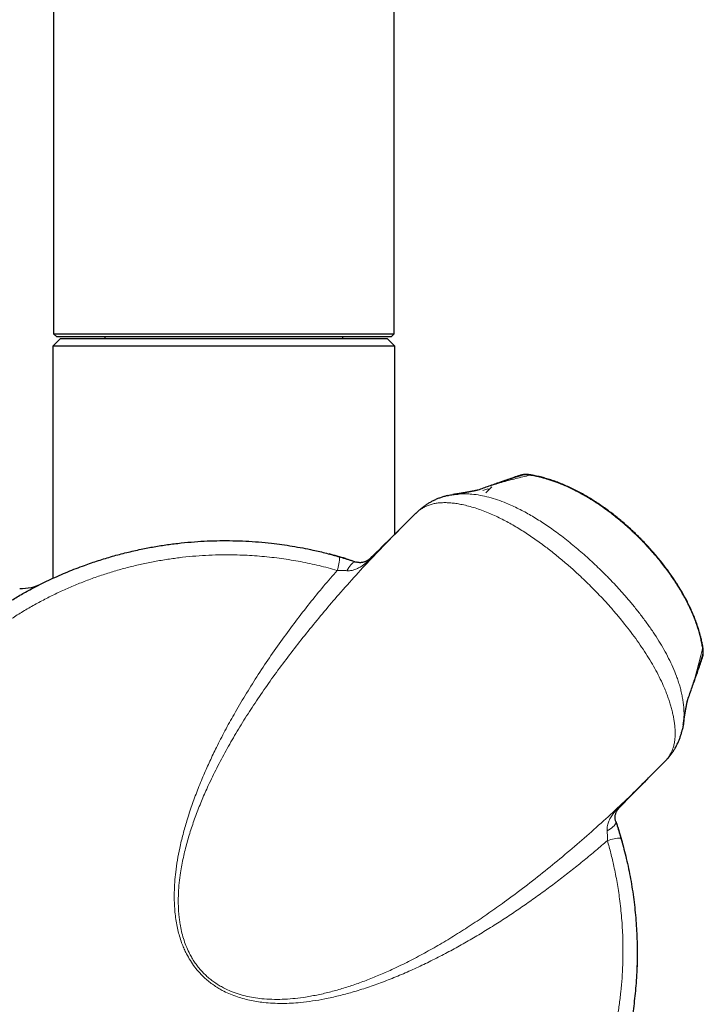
# Model space of a CAD drawing. Header units: millimetres. Extents: x 8 to 2236, y 12 to 2208.
# Tile 95 of 165: x 1584 to 1628, y 1006 to 1069. Entities that reach past the tile are written whole.
import ezdxf

# ---------------------------------------------------------------- set-up
doc = ezdxf.new("R2010")
doc.units = ezdxf.units.MM

msp = doc.modelspace()

# ---------------------------------------------------------------- linework, layer by layer
at = {"color": 7, "linetype": 'Continuous', "lineweight": 30}
for p, q in [((1607.666, 1048.664), (1607.666, 1371.85)), ((1585.766, 1357.078), (1585.766, 1048.664)), ((1586.216, 1048.364), (1585.716, 1047.864)), ((1585.766, 1048.664), (1585.966, 1048.464)), ((1585.766, 1048.664), (1607.666, 1048.664)), ((1607.466, 1048.464), (1585.966, 1048.464)), ((1586.216, 1048.364), (1607.216, 1048.364)), ((1589.066, 1048.464), (1589.066, 1048.364)), ((1604.366, 1048.364), (1604.366, 1048.464)), ((1607.716, 1047.864), (1607.216, 1048.364)), ((1607.466, 1048.464), (1607.666, 1048.664)), ((1585.716, 1047.864), (1585.716, 1032.929)), ((1607.716, 1047.864), (1585.716, 1047.864)), ((1607.716, 1035.777), (1607.716, 1047.864)), ((1613.936, 1038.815), (1613.559, 1038.438)), ((1613.732, 1038.834), (1613.571, 1038.783)), ((1609.056, 1037.111), (1607.908, 1035.963)), ((1607.938, 1035.986), (1607.911, 1035.96)), ((1626.924, 1026.219), (1626.918, 1026.204)), ((1626.512, 1025.025), (1626.544, 1025.118)), ((1623.901, 1019.97), (1625.052, 1021.121)), ((1625.052, 1021.121), (1625.053, 1021.122)), ((1623.899, 1019.973), (1623.917, 1019.991)), ((1623.294, 1008.93), (1623.294, 1008.856))]:
    msp.add_line(p, q, dxfattribs=at)
at = {"color": 252, "linetype": 'Continuous', "lineweight": 0}
for p, q in [((1616.395, 1039.564), (1616.351, 1039.577)), ((1611.016, 1038.228), (1611.126, 1038.255)), ((1613.378, 1038.587), (1613.687, 1038.695)), ((1613.687, 1038.695), (1613.751, 1038.63)), ((1627.502, 1028.456), (1627.516, 1028.413)), ((1626.191, 1023.182), (1626.106, 1022.86))]:
    msp.add_line(p, q, dxfattribs=at)
at = {"color": 7, "linetype": 'Continuous', "lineweight": 30, "flags": 128}
for points in [[(1604.545, 1034.197), (1604.983, 1034.059), (1605.227, 1033.978)], [(1621.916, 1017.289), (1621.997, 1017.045), (1622.037, 1016.921)], [(1622.039, 1016.914), (1622.203, 1016.382), (1622.318, 1015.981)], [(1623.294, 1008.856), (1623.285, 1008.162), (1623.268, 1007.683)]]:
    msp.add_lwpolyline(points, dxfattribs=at)
at = {"color": 252, "linetype": 'Continuous', "lineweight": 0, "flags": 128}
for points in [[(1605.227, 1033.978), (1605.178, 1033.986), (1605.125, 1033.979), (1605.068, 1033.956), (1605.008, 1033.918), (1604.945, 1033.866), (1604.882, 1033.8), (1604.817, 1033.721), (1604.754, 1033.63), (1604.691, 1033.529), (1604.631, 1033.419)], [(1606.172, 1034.259), (1606.176, 1034.262), (1606.181, 1034.263), (1606.188, 1034.263), (1606.196, 1034.262), (1606.205, 1034.259), (1606.216, 1034.254)], [(1627.398, 1027.624), (1627.453, 1027.728), (1627.489, 1027.817)], [(1622.198, 1018.234), (1622.2, 1018.237), (1622.201, 1018.243), (1622.201, 1018.249), (1622.2, 1018.257), (1622.197, 1018.267), (1622.193, 1018.278)], [(1621.916, 1017.289), (1621.924, 1017.24), (1621.917, 1017.187), (1621.894, 1017.129), (1621.856, 1017.069), (1621.804, 1017.007), (1621.738, 1016.943), (1621.659, 1016.879), (1621.569, 1016.816), (1621.467, 1016.753), (1621.357, 1016.693)]]:
    msp.add_lwpolyline(points, dxfattribs=at)
at = {"color": 252, "linetype": 'Continuous', "lineweight": 0}
for centre, radius, start, end in [((1616.065, 1038.639), 0.963, 108.71578, 121.70056), ((1616.149, 1038.429), 1.161, 77.80568, 108.04005), ((1616.574, 1039.412), 0.143, 79.65218, 104.00041), ((1601.514, 1034.346), 2.645, 339.94061, 359.2592), ((1627.351, 1028.635), 0.143, 345.78466, 10.14718), ((1626.368, 1028.211), 1.161, 341.93631, 12.16664), ((1622.188, 1018.245), 0.0146, 268.22138, 312.57619), ((1622.284, 1013.576), 2.645, 90.74087, 110.05944)]:
    msp.add_arc(centre, radius, start, end, dxfattribs=at)
at = {"color": 7, "linetype": 'Continuous', "lineweight": 30}
for centre, radius, start, end in [((1616.162, 1038.392), 1.2, 80.90138, 108.00346), ((1596.794, 1008.856), 26.5, 73.0153, 75.38747), ((1583.674, 1035.278), 3, 268.29286, 296.40668), ((1626.331, 1028.224), 1.2, 341.97361, 9.06892)]:
    msp.add_arc(centre, radius, start, end, dxfattribs=at)
for points, knots in [([(1615.79, 1039.532), (1615.588, 1039.467), (1615.158, 1039.327), (1614.476, 1039.099), (1613.76, 1038.854), (1613.272, 1038.683), (1613.035, 1038.599)], [0, 0, 0, 0, 0.22428, 0.4777635, 0.7466826, 1, 1, 1, 1]), ([(1615.756, 1039.55), (1615.688, 1039.527), (1615.364, 1039.418), (1614.888, 1039.255), (1614.475, 1039.11), (1614.322, 1039.057)], [0, 0, 0, 0, 0.144169, 0.683992, 1, 1, 1, 1]), ([(1616.6, 1039.553), (1616.568, 1039.559), (1616.501, 1039.571), (1616.4, 1039.586), (1616.291, 1039.599), (1616.19, 1039.607), (1616.098, 1039.608), (1616.02, 1039.604), (1615.945, 1039.597), (1615.864, 1039.582), (1615.801, 1039.566), (1615.765, 1039.553), (1615.757, 1039.55)], [0, 0, 0, 0, 0.107831, 0.229083, 0.359513, 0.510897, 0.6218, 0.70358, 0.787291, 0.876533, 0.972879, 1, 1, 1, 1]), ([(1627.514, 1028.413), (1627.509, 1028.451), (1627.487, 1028.594), (1627.437, 1028.844), (1627.364, 1029.163), (1627.277, 1029.485), (1627.178, 1029.808), (1627.066, 1030.132), (1626.941, 1030.458), (1626.803, 1030.785), (1626.652, 1031.113), (1626.488, 1031.442), (1626.311, 1031.773), (1626.122, 1032.105), (1625.921, 1032.436), (1625.709, 1032.766), (1625.487, 1033.093), (1625.256, 1033.417), (1625.014, 1033.738), (1624.764, 1034.056), (1624.504, 1034.369), (1624.237, 1034.678), (1623.961, 1034.981), (1623.679, 1035.28), (1623.39, 1035.572), (1623.095, 1035.859), (1622.793, 1036.139), (1622.485, 1036.413), (1622.172, 1036.679), (1621.854, 1036.937), (1621.531, 1037.187), (1621.204, 1037.427), (1620.874, 1037.657), (1620.541, 1037.877), (1620.205, 1038.087), (1619.867, 1038.286), (1619.526, 1038.474), (1619.184, 1038.649), (1618.842, 1038.811), (1618.501, 1038.959), (1618.162, 1039.094), (1617.824, 1039.214), (1617.487, 1039.32), (1617.152, 1039.413), (1616.819, 1039.491), (1616.553, 1039.545), (1616.396, 1039.569), (1616.351, 1039.576)], [0, 0, 0, 0, 0.007133, 0.026973, 0.047335, 0.0679, 0.088701, 0.109765, 0.131117, 0.15278, 0.174771, 0.197099, 0.219771, 0.24278, 0.266138, 0.28959, 0.313138, 0.33682, 0.360623, 0.384531, 0.408529, 0.432596, 0.456711, 0.480855, 0.505008, 0.529194, 0.553391, 0.577626, 0.601869, 0.626083, 0.65024, 0.674315, 0.698283, 0.722121, 0.745802, 0.769339, 0.792954, 0.81628, 0.839288, 0.861966, 0.884313, 0.906334, 0.928044, 0.949463, 0.970615, 0.991528, 1, 1, 1, 1]), ([(1627.491, 1028.66), (1627.488, 1028.674), (1627.469, 1028.786), (1627.422, 1028.997), (1627.347, 1029.302), (1627.257, 1029.617), (1627.152, 1029.942), (1627.034, 1030.267), (1626.903, 1030.594), (1626.76, 1030.923), (1626.603, 1031.254), (1626.435, 1031.584), (1626.255, 1031.913), (1626.063, 1032.241), (1625.859, 1032.569), (1625.644, 1032.897), (1625.418, 1033.224), (1625.182, 1033.547), (1624.938, 1033.867), (1624.685, 1034.181), (1624.424, 1034.492), (1624.155, 1034.798), (1623.878, 1035.099), (1623.594, 1035.394), (1623.304, 1035.684), (1623.007, 1035.968), (1622.704, 1036.245), (1622.396, 1036.515), (1622.082, 1036.777), (1621.763, 1037.032), (1621.44, 1037.278), (1621.114, 1037.513), (1620.785, 1037.739), (1620.453, 1037.955), (1620.117, 1038.161), (1619.778, 1038.356), (1619.437, 1038.54), (1619.096, 1038.711), (1618.755, 1038.869), (1618.415, 1039.013), (1618.077, 1039.143), (1617.741, 1039.26), (1617.407, 1039.362), (1617.074, 1039.451), (1616.805, 1039.514), (1616.647, 1039.543), (1616.599, 1039.552)], [0, 0, 0, 0, 0.002661, 0.021741, 0.041362, 0.062797, 0.084433, 0.106323, 0.128386, 0.151198, 0.174126, 0.197231, 0.220546, 0.244098, 0.267916, 0.292023, 0.316455, 0.34098, 0.365441, 0.38998, 0.414593, 0.439273, 0.464012, 0.488805, 0.513651, 0.538526, 0.563298, 0.588144, 0.613015, 0.637849, 0.662596, 0.687211, 0.711656, 0.736006, 0.760384, 0.784667, 0.808781, 0.832662, 0.856257, 0.879523, 0.902426, 0.924921, 0.947138, 0.969077, 0.99077, 1, 1, 1, 1]), ([(1614.323, 1039.054), (1614.29, 1039.044), (1614.247, 1039.031), (1614.208, 1039.008), (1614.199, 1039.003)], [0, 0, 0, 0, 0.756893, 1, 1, 1, 1]), ([(1614.326, 1039.058), (1614.303, 1039.05), (1614.273, 1039.041), (1614.245, 1039.027), (1614.239, 1039.023)], [0, 0, 0, 0, 0.763481, 1, 1, 1, 1]), ([(1611.119, 1038.254), (1611.051, 1038.238), (1610.906, 1038.203), (1610.692, 1038.137), (1610.477, 1038.057), (1610.268, 1037.966), (1610.067, 1037.866), (1609.878, 1037.756), (1609.699, 1037.64), (1609.524, 1037.513), (1609.354, 1037.376), (1609.228, 1037.267), (1609.162, 1037.203), (1609.148, 1037.189)], [0, 0, 0, 0, 0.090448, 0.190389, 0.289858, 0.38885, 0.487811, 0.581397, 0.675863, 0.772197, 0.870899, 0.97251, 1, 1, 1, 1]), ([(1611.126, 1038.255), (1611.155, 1038.263), (1611.287, 1038.296), (1611.527, 1038.333), (1611.741, 1038.351), (1611.846, 1038.359)], [0, 0, 0, 0, 0.122875, 0.570809, 1, 1, 1, 1]), ([(1613.061, 1038.607), (1613.062, 1038.607), (1613.062, 1038.607), (1613.059, 1038.606), (1613.052, 1038.604), (1613.041, 1038.602), (1613.032, 1038.599), (1613.024, 1038.597), (1613.014, 1038.595), (1613.003, 1038.592), (1612.988, 1038.589), (1612.973, 1038.585), (1612.957, 1038.581), (1612.944, 1038.578), (1612.932, 1038.576), (1612.921, 1038.573), (1612.913, 1038.571), (1612.904, 1038.57), (1612.895, 1038.568), (1612.884, 1038.565), (1612.869, 1038.562), (1612.85, 1038.558), (1612.829, 1038.554), (1612.806, 1038.549), (1612.782, 1038.544), (1612.757, 1038.539), (1612.733, 1038.534), (1612.711, 1038.53), (1612.693, 1038.526), (1612.679, 1038.523), (1612.667, 1038.521), (1612.653, 1038.519), (1612.638, 1038.516), (1612.618, 1038.512), (1612.591, 1038.507), (1612.561, 1038.501), (1612.53, 1038.495), (1612.5, 1038.49), (1612.472, 1038.485), (1612.444, 1038.48), (1612.415, 1038.474), (1612.387, 1038.469), (1612.357, 1038.464), (1612.323, 1038.458), (1612.288, 1038.452), (1612.251, 1038.446), (1612.213, 1038.439), (1612.174, 1038.433), (1612.136, 1038.426), (1612.104, 1038.421), (1612.078, 1038.417), (1612.056, 1038.413), (1612.035, 1038.41), (1612.013, 1038.406), (1611.984, 1038.401), (1611.948, 1038.396), (1611.905, 1038.389), (1611.862, 1038.382), (1611.819, 1038.375), (1611.778, 1038.369), (1611.738, 1038.362), (1611.7, 1038.356), (1611.664, 1038.351), (1611.63, 1038.346), (1611.593, 1038.34), (1611.552, 1038.334), (1611.505, 1038.327), (1611.469, 1038.321), (1611.448, 1038.318), (1611.445, 1038.318)], [0, 0, 0, 0, 0.006175, 0.029443, 0.050957, 0.070566, 0.088071, 0.104165, 0.11683, 0.129781, 0.145168, 0.163517, 0.176748, 0.189776, 0.20108, 0.210648, 0.218474, 0.225249, 0.232415, 0.240017, 0.252845, 0.26676, 0.282248, 0.299635, 0.314919, 0.33143, 0.348664, 0.363613, 0.375774, 0.383366, 0.390259, 0.398289, 0.407492, 0.417872, 0.435307, 0.454504, 0.47257, 0.489235, 0.504493, 0.518354, 0.531292, 0.547938, 0.564246, 0.582429, 0.602601, 0.62024, 0.639222, 0.65946, 0.678496, 0.695224, 0.706744, 0.716918, 0.727159, 0.737971, 0.749355, 0.768908, 0.789254, 0.810291, 0.830512, 0.849172, 0.867134, 0.886662, 0.901068, 0.916273, 0.932754, 0.95138, 0.972175, 0.995142, 1, 1, 1, 1]), ([(1608.089, 1036.143), (1608.078, 1036.133), (1607.92, 1035.977), (1607.281, 1035.349), (1606.653, 1034.732), (1606.172, 1034.26)], [0, 0, 0, 0, 0.016482, 0.247796, 1, 1, 1, 1]), ([(1622.25, 1016.221), (1622.356, 1015.837), (1622.521, 1015.238), (1622.707, 1014.413), (1622.84, 1013.755), (1622.956, 1013.093), (1623.055, 1012.428), (1623.137, 1011.759), (1623.203, 1011.088), (1623.251, 1010.415), (1623.283, 1009.728), (1623.297, 1009.027), (1623.292, 1008.314), (1623.267, 1007.6), (1623.225, 1006.906), (1623.166, 1006.232), (1623.093, 1005.577), (1623.004, 1004.925), (1622.869, 1004.095), (1622.669, 1003.092), (1622.383, 1001.934), (1622.092, 1000.948), (1621.819, 1000.128), (1621.575, 999.458), (1621.313, 998.795), (1621.041, 998.155), (1620.759, 997.54), (1620.471, 996.948), (1620.168, 996.364), (1619.763, 995.628), (1619.238, 994.75), (1618.581, 993.755), (1617.977, 992.924), (1617.447, 992.247), (1616.996, 991.701), (1616.53, 991.167), (1616.062, 990.658), (1615.594, 990.176), (1615.128, 989.718), (1614.65, 989.271), (1614.026, 988.716), (1613.243, 988.067), (1612.297, 987.353), (1611.388, 986.728), (1610.527, 986.185), (1609.706, 985.708), (1608.867, 985.26), (1608.037, 984.853), (1607.218, 984.487), (1606.413, 984.158), (1605.597, 983.855), (1604.786, 983.585), (1603.983, 983.345), (1603.152, 983.125), (1602.275, 982.923), (1601.351, 982.745), (1600.419, 982.599), (1599.509, 982.49), (1598.623, 982.414), (1597.761, 982.369), (1596.898, 982.351), (1596.049, 982.362), (1595.219, 982.399), (1594.316, 982.466), (1593.325, 982.576), (1592.247, 982.741), (1591.173, 982.951), (1590.103, 983.207), (1589.041, 983.507), (1587.987, 983.854), (1586.946, 984.245), (1585.973, 984.659), (1585.07, 985.084), (1584.233, 985.515), (1583.411, 985.977), (1582.628, 986.454), (1581.885, 986.942), (1581.18, 987.438), (1580.491, 987.958), (1579.831, 988.49), (1579.202, 989.032), (1578.57, 989.611), (1577.925, 990.241), (1577.273, 990.926), (1576.644, 991.636), (1576.058, 992.348), (1575.513, 993.056), (1575.008, 993.76), (1574.526, 994.482), (1574.076, 995.204), (1573.658, 995.926), (1573.248, 996.686), (1572.844, 997.5), (1572.449, 998.373), (1572.086, 999.261), (1571.764, 1000.135), (1571.482, 1000.994), (1571.236, 1001.834), (1571.018, 1002.684), (1570.831, 1003.523), (1570.675, 1004.351), (1570.554, 1005.129), (1570.459, 1005.873), (1570.389, 1006.582), (1570.337, 1007.294), (1570.305, 1007.988), (1570.292, 1008.664), (1570.295, 1009.321), (1570.315, 1009.979), (1570.361, 1010.817), (1570.453, 1011.835), (1570.613, 1013.015), (1570.797, 1014.026), (1570.982, 1014.869), (1571.153, 1015.562), (1571.343, 1016.251), (1571.547, 1016.917), (1571.761, 1017.559), (1571.985, 1018.178), (1572.224, 1018.792), (1572.549, 1019.568), (1572.978, 1020.497), (1573.526, 1021.557), (1574.039, 1022.448), (1574.495, 1023.179), (1574.886, 1023.772), (1575.294, 1024.354), (1575.707, 1024.91), (1576.122, 1025.44), (1576.538, 1025.947), (1576.967, 1026.442), (1577.53, 1027.062), (1578.242, 1027.792), (1579.11, 1028.604), (1579.973, 1029.342), (1580.824, 1030.012), (1581.612, 1030.582), (1582.36, 1031.085), (1583.064, 1031.527), (1583.783, 1031.947), (1584.62, 1032.401), (1585.58, 1032.876), (1586.659, 1033.351), (1587.682, 1033.747), (1588.641, 1034.076), (1589.547, 1034.351), (1590.463, 1034.594), (1591.362, 1034.798), (1592.24, 1034.966), (1593.097, 1035.101), (1593.959, 1035.209), (1594.808, 1035.286), (1595.642, 1035.335), (1596.464, 1035.358), (1597.29, 1035.356), (1598.121, 1035.327), (1598.951, 1035.272), (1599.728, 1035.197), (1600.45, 1035.105), (1601.118, 1035.004), (1601.783, 1034.885), (1602.514, 1034.735), (1603.307, 1034.549), (1603.875, 1034.391), (1604.159, 1034.312)], [0, 0, 0, 0, 0.0085091, 0.0132901, 0.0180741, 0.0228706, 0.0276671, 0.032476, 0.037285, 0.0421065, 0.0469312, 0.0520262, 0.0571213, 0.0622312, 0.0673411, 0.0720468, 0.0767524, 0.0814697, 0.0861869, 0.0948082, 0.1034472, 0.1118073, 0.116917, 0.1220267, 0.127151, 0.1322754, 0.1369939, 0.1417124, 0.1464423, 0.1511722, 0.1598157, 0.1684768, 0.1768577, 0.181942, 0.1870264, 0.192125, 0.1972235, 0.2019177, 0.2066118, 0.2113172, 0.2160225, 0.2246199, 0.2332344, 0.2415697, 0.2483747, 0.2551797, 0.2620192, 0.2688586, 0.2750887, 0.2813188, 0.2875754, 0.293832, 0.299709, 0.3055917, 0.3123185, 0.3190453, 0.325806, 0.3325667, 0.3387248, 0.3448829, 0.3510672, 0.3572515, 0.3630606, 0.3688751, 0.3766409, 0.3844066, 0.3922258, 0.400045, 0.407926, 0.415807, 0.4237445, 0.4316819, 0.4383637, 0.4450455, 0.4517618, 0.4584781, 0.4645969, 0.4707157, 0.4768611, 0.4830065, 0.4887797, 0.4945584, 0.5012724, 0.5079865, 0.5147357, 0.521485, 0.5276344, 0.5337839, 0.5399603, 0.5461367, 0.5519393, 0.5577474, 0.5645486, 0.5713498, 0.5781872, 0.5850247, 0.5912552, 0.5974856, 0.6037437, 0.6100018, 0.6158815, 0.6217669, 0.6268496, 0.6319324, 0.63703, 0.6421276, 0.646822, 0.6515164, 0.6562224, 0.6609284, 0.6695293, 0.6781479, 0.6864883, 0.6915978, 0.6967074, 0.7018316, 0.7069559, 0.7116745, 0.7163931, 0.7211232, 0.7258533, 0.7344974, 0.7431592, 0.7515409, 0.7566371, 0.7617332, 0.7668437, 0.7719543, 0.7766596, 0.7813649, 0.7860815, 0.7907982, 0.7994164, 0.808052, 0.8164079, 0.8238992, 0.8314018, 0.8373646, 0.8433273, 0.8493132, 0.855299, 0.8638352, 0.8723883, 0.8806638, 0.8874347, 0.8942056, 0.9010107, 0.9078159, 0.9140148, 0.9202137, 0.9264392, 0.9326646, 0.9385125, 0.944366, 0.9502931, 0.9562203, 0.962171, 0.9681216, 0.9729348, 0.9777481, 0.982574, 0.9873999, 0.9936964, 1, 1, 1, 1]), ([(1604.159, 1034.312), (1604.228, 1034.292), (1604.366, 1034.251), (1604.574, 1034.188), (1604.783, 1034.123), (1605.003, 1034.053), (1605.148, 1034.004), (1605.227, 1033.978)], [0, 0, 0, 0, 0.1896166, 0.3802856, 0.5744782, 0.7699964, 1, 1, 1, 1]), ([(1606.172, 1034.26), (1606.166, 1034.254), (1606.147, 1034.235), (1606.113, 1034.204), (1606.071, 1034.167), (1606.028, 1034.133), (1605.982, 1034.1), (1605.935, 1034.069), (1605.882, 1034.037), (1605.823, 1034.008), (1605.758, 1033.981), (1605.681, 1033.957), (1605.598, 1033.941), (1605.51, 1033.934), (1605.421, 1033.937), (1605.332, 1033.951), (1605.268, 1033.965), (1605.233, 1033.978), (1605.226, 1033.98)], [0, 0, 0, 0, 0.016077, 0.053371, 0.089061, 0.128104, 0.171029, 0.219007, 0.274992, 0.342891, 0.419557, 0.511336, 0.622873, 0.716382, 0.813866, 0.905426, 0.981024, 1, 1, 1, 1]), ([(1627.488, 1027.818), (1627.493, 1027.832), (1627.507, 1027.871), (1627.522, 1027.935), (1627.535, 1028.008), (1627.542, 1028.076), (1627.546, 1028.141), (1627.546, 1028.209), (1627.543, 1028.288), (1627.535, 1028.379), (1627.522, 1028.48), (1627.508, 1028.575), (1627.496, 1028.635), (1627.491, 1028.661)], [0, 0, 0, 0, 0.048328, 0.133829, 0.214045, 0.289632, 0.364161, 0.4437, 0.539636, 0.666504, 0.794463, 0.910824, 1, 1, 1, 1]), ([(1626.541, 1025.105), (1626.542, 1025.109), (1626.641, 1025.385), (1626.823, 1025.914), (1627.085, 1026.682), (1627.299, 1027.323), (1627.424, 1027.708), (1627.471, 1027.851)], [0, 0, 0, 0, 0.00447, 0.294325, 0.570174, 0.840559, 1, 1, 1, 1]), ([(1626.995, 1026.383), (1627.072, 1026.605), (1627.24, 1027.086), (1627.401, 1027.561), (1627.488, 1027.818)], [0, 0, 0, 0, 0.459731, 1, 1, 1, 1]), ([(1626.922, 1026.203), (1626.922, 1026.205), (1626.925, 1026.211), (1626.927, 1026.217), (1626.928, 1026.222)], [0, 0, 0, 0, 0.268233, 1, 1, 1, 1]), ([(1626.94, 1026.257), (1626.943, 1026.263), (1626.967, 1026.302), (1626.982, 1026.346), (1626.994, 1026.384)], [0, 0, 0, 0, 0.145341, 1, 1, 1, 1]), ([(1626.959, 1026.298), (1626.967, 1026.314), (1626.982, 1026.343), (1626.991, 1026.374), (1626.996, 1026.388)], [0, 0, 0, 0, 0.551164, 1, 1, 1, 1]), ([(1626.256, 1023.508), (1626.257, 1023.511), (1626.259, 1023.525), (1626.262, 1023.548), (1626.266, 1023.573), (1626.269, 1023.594), (1626.271, 1023.61), (1626.273, 1023.623), (1626.275, 1023.634), (1626.277, 1023.644), (1626.278, 1023.656), (1626.28, 1023.669), (1626.283, 1023.686), (1626.286, 1023.708), (1626.29, 1023.734), (1626.294, 1023.76), (1626.299, 1023.789), (1626.304, 1023.819), (1626.308, 1023.85), (1626.313, 1023.88), (1626.318, 1023.912), (1626.324, 1023.947), (1626.329, 1023.982), (1626.335, 1024.016), (1626.34, 1024.048), (1626.344, 1024.076), (1626.348, 1024.099), (1626.352, 1024.12), (1626.355, 1024.142), (1626.359, 1024.165), (1626.364, 1024.192), (1626.369, 1024.224), (1626.375, 1024.261), (1626.382, 1024.301), (1626.389, 1024.34), (1626.395, 1024.38), (1626.403, 1024.422), (1626.409, 1024.459), (1626.415, 1024.493), (1626.421, 1024.523), (1626.426, 1024.553), (1626.432, 1024.582), (1626.436, 1024.608), (1626.441, 1024.632), (1626.445, 1024.655), (1626.45, 1024.681), (1626.455, 1024.708), (1626.461, 1024.738), (1626.467, 1024.767), (1626.472, 1024.794), (1626.476, 1024.814), (1626.479, 1024.828), (1626.481, 1024.839), (1626.483, 1024.85), (1626.486, 1024.863), (1626.489, 1024.877), (1626.492, 1024.893), (1626.496, 1024.912), (1626.5, 1024.932), (1626.505, 1024.951), (1626.508, 1024.966), (1626.511, 1024.979), (1626.514, 1024.994), (1626.518, 1025.012), (1626.523, 1025.032), (1626.527, 1025.052), (1626.532, 1025.073), (1626.536, 1025.089), (1626.539, 1025.1), (1626.542, 1025.11), (1626.544, 1025.118), (1626.545, 1025.123), (1626.546, 1025.126), (1626.546, 1025.125), (1626.546, 1025.125)], [0, 0, 0, 0, 0.005094, 0.018604, 0.030105, 0.038932, 0.046056, 0.051477, 0.055754, 0.06048, 0.065753, 0.071572, 0.077937, 0.089041, 0.101441, 0.113755, 0.125359, 0.140708, 0.154614, 0.167925, 0.183152, 0.200455, 0.216455, 0.233372, 0.248623, 0.261859, 0.273086, 0.282306, 0.292523, 0.304196, 0.317325, 0.331566, 0.352503, 0.372416, 0.392253, 0.412496, 0.43319, 0.45542, 0.471511, 0.488498, 0.506143, 0.52262, 0.537546, 0.550928, 0.564432, 0.579742, 0.596752, 0.615451, 0.634835, 0.651615, 0.665543, 0.673321, 0.679936, 0.687361, 0.696288, 0.706711, 0.718624, 0.731768, 0.748636, 0.762984, 0.774827, 0.78554, 0.797454, 0.814916, 0.834212, 0.855182, 0.879249, 0.900177, 0.918281, 0.936203, 0.954957, 0.975428, 0.997058, 1, 1, 1, 1]), ([(1626.294, 1023.937), (1626.29, 1023.852), (1626.279, 1023.62), (1626.241, 1023.366), (1626.198, 1023.205), (1626.191, 1023.182)], [0, 0, 0, 0, 0.329216, 0.904269, 1, 1, 1, 1]), ([(1625.052, 1021.126), (1625.078, 1021.151), (1625.149, 1021.221), (1625.267, 1021.35), (1625.401, 1021.51), (1625.53, 1021.682), (1625.653, 1021.866), (1625.77, 1022.063), (1625.876, 1022.266), (1625.97, 1022.473), (1626.052, 1022.685), (1626.121, 1022.901), (1626.167, 1023.065), (1626.187, 1023.157), (1626.19, 1023.174)], [0, 0, 0, 0, 0.047678, 0.132255, 0.224753, 0.311174, 0.40916, 0.505894, 0.601743, 0.697292, 0.790742, 0.884554, 0.97883, 1, 1, 1, 1]), ([(1626.251, 1023.508), (1626.24, 1023.421), (1626.227, 1023.31), (1626.198, 1023.205), (1626.191, 1023.182)], [0, 0, 0, 0, 0.78142, 1, 1, 1, 1]), ([(1622.198, 1018.234), (1622.365, 1018.404), (1622.907, 1018.955), (1623.535, 1019.595), (1623.998, 1020.065), (1624.085, 1020.154)], [0, 0, 0, 0, 0.265252, 0.861889, 1, 1, 1, 1]), ([(1621.918, 1017.288), (1621.91, 1017.314), (1621.893, 1017.369), (1621.879, 1017.451), (1621.873, 1017.536), (1621.875, 1017.622), (1621.887, 1017.703), (1621.908, 1017.786), (1621.934, 1017.859), (1621.965, 1017.925), (1621.998, 1017.983), (1622.031, 1018.034), (1622.065, 1018.081), (1622.1, 1018.126), (1622.136, 1018.168), (1622.169, 1018.205), (1622.189, 1018.225), (1622.198, 1018.234)], [0, 0, 0, 0, 0.07324, 0.154392, 0.242665, 0.336827, 0.435204, 0.537794, 0.629305, 0.703125, 0.768192, 0.819274, 0.864569, 0.905554, 0.94238, 0.976406, 1, 1, 1, 1]), ([(1621.916, 1017.289), (1621.938, 1017.224), (1621.981, 1017.095), (1622.046, 1016.893), (1622.111, 1016.685), (1622.18, 1016.46), (1622.225, 1016.305), (1622.25, 1016.221)], [0, 0, 0, 0, 0.188873, 0.379127, 0.57345, 0.769056, 1, 1, 1, 1])]:
    msp.add_open_spline(points, degree=3, knots=knots, dxfattribs=at)
at = {"color": 252, "linetype": 'Continuous', "lineweight": 0}
for points, knots in [([(1616.395, 1039.564), (1616.092, 1039.494), (1615.488, 1039.355), (1614.571, 1039.1), (1613.871, 1038.887), (1613.485, 1038.752), (1613.399, 1038.722)], [0, 0, 0, 0, 0.304451, 0.608927, 0.913463, 1, 1, 1, 1]), ([(1627.502, 1028.456), (1627.467, 1028.65), (1627.396, 1029.037), (1627.248, 1029.579), (1627.082, 1030.082), (1626.908, 1030.531), (1626.72, 1030.959), (1626.522, 1031.368), (1626.291, 1031.805), (1626.023, 1032.268), (1625.715, 1032.754), (1625.387, 1033.232), (1625.039, 1033.702), (1624.672, 1034.164), (1624.306, 1034.594), (1623.944, 1034.995), (1623.589, 1035.368), (1623.222, 1035.733), (1622.844, 1036.089), (1622.454, 1036.436), (1622.053, 1036.772), (1621.642, 1037.098), (1621.217, 1037.414), (1620.777, 1037.72), (1620.321, 1038.013), (1619.856, 1038.29), (1619.378, 1038.548), (1618.89, 1038.786), (1618.391, 1039.002), (1617.881, 1039.192), (1617.377, 1039.349), (1616.881, 1039.476), (1616.557, 1039.535), (1616.395, 1039.564)], [0, 0, 0, 0, 0.036989, 0.073979, 0.104694, 0.135411, 0.163102, 0.190793, 0.218642, 0.253237, 0.287852, 0.322448, 0.357451, 0.392472, 0.427475, 0.457776, 0.488223, 0.518671, 0.549431, 0.58019, 0.611269, 0.642348, 0.673584, 0.706044, 0.738505, 0.771315, 0.804125, 0.83742, 0.870715, 0.904428, 0.93814, 0.969026, 1, 1, 1, 1]), ([(1611.846, 1038.359), (1611.851, 1038.359), (1611.986, 1038.372), (1612.258, 1038.37), (1612.707, 1038.346), (1613.209, 1038.274), (1613.762, 1038.15), (1614.316, 1037.982), (1614.82, 1037.793), (1615.271, 1037.597), (1615.671, 1037.406), (1616.069, 1037.199), (1616.462, 1036.977), (1616.852, 1036.743), (1617.238, 1036.496), (1617.62, 1036.239), (1618.017, 1035.958), (1618.427, 1035.654), (1618.849, 1035.326), (1619.266, 1034.988), (1619.676, 1034.64), (1620.081, 1034.282), (1620.479, 1033.916), (1620.871, 1033.542), (1621.29, 1033.128), (1621.732, 1032.672), (1622.196, 1032.171), (1622.648, 1031.658), (1623.088, 1031.132), (1623.515, 1030.592), (1623.927, 1030.039), (1624.322, 1029.473), (1624.688, 1028.908), (1625.021, 1028.344), (1625.322, 1027.783), (1625.593, 1027.213), (1625.793, 1026.724), (1625.934, 1026.322), (1626.03, 1026.01), (1626.114, 1025.696), (1626.184, 1025.381), (1626.239, 1025.066), (1626.28, 1024.75), (1626.302, 1024.436), (1626.311, 1024.163), (1626.298, 1023.998), (1626.294, 1023.937)], [0, 0, 0, 0, 0.000774, 0.020853, 0.041033, 0.068199, 0.095556, 0.123079, 0.150747, 0.171113, 0.191534, 0.211991, 0.232518, 0.253072, 0.27369, 0.294328, 0.315002, 0.338727, 0.362485, 0.386263, 0.410086, 0.433927, 0.45781, 0.48171, 0.505636, 0.535715, 0.565826, 0.595971, 0.6264, 0.656871, 0.687591, 0.718469, 0.749412, 0.778324, 0.807313, 0.836398, 0.865599, 0.881047, 0.896539, 0.912057, 0.927648, 0.943272, 0.958974, 0.974716, 0.99052, 1, 1, 1, 1]), ([(1625.049, 1021.125), (1625.094, 1021.169), (1625.213, 1021.286), (1625.369, 1021.504), (1625.519, 1021.781), (1625.621, 1022.067), (1625.687, 1022.354), (1625.725, 1022.632), (1625.74, 1022.926), (1625.734, 1023.235), (1625.706, 1023.537), (1625.662, 1023.831), (1625.608, 1024.113), (1625.542, 1024.402), (1625.463, 1024.696), (1625.373, 1024.993), (1625.271, 1025.293), (1625.158, 1025.595), (1625.001, 1025.981), (1624.786, 1026.45), (1624.503, 1027), (1624.193, 1027.547), (1623.855, 1028.095), (1623.491, 1028.642), (1623.104, 1029.187), (1622.698, 1029.725), (1622.273, 1030.258), (1621.831, 1030.785), (1621.371, 1031.305), (1620.898, 1031.815), (1620.325, 1032.404), (1619.711, 1033.003), (1619.053, 1033.605), (1618.443, 1034.132), (1617.818, 1034.64), (1617.27, 1035.058), (1616.808, 1035.392), (1616.437, 1035.649), (1616.06, 1035.897), (1615.68, 1036.136), (1615.295, 1036.364), (1614.906, 1036.58), (1614.514, 1036.783), (1614.113, 1036.975), (1613.704, 1037.154), (1613.288, 1037.315), (1612.869, 1037.458), (1612.452, 1037.579), (1612.065, 1037.67), (1611.711, 1037.736), (1611.392, 1037.778), (1611.081, 1037.799), (1610.783, 1037.8), (1610.499, 1037.779), (1610.229, 1037.736), (1609.973, 1037.669), (1609.732, 1037.579), (1609.508, 1037.465), (1609.277, 1037.315), (1609.137, 1037.185), (1609.057, 1037.11)], [0, 0, 0, 0, 0.01031, 0.027568, 0.045086, 0.062758, 0.076426, 0.090115, 0.103876, 0.11762, 0.13143, 0.143033, 0.154683, 0.166361, 0.1781, 0.189863, 0.201683, 0.213523, 0.225396, 0.24702, 0.268732, 0.290554, 0.312515, 0.335101, 0.357734, 0.380487, 0.403275, 0.426445, 0.449645, 0.47293, 0.49624, 0.531919, 0.558801, 0.585727, 0.61283, 0.639986, 0.655324, 0.670684, 0.686059, 0.701475, 0.716909, 0.732389, 0.747894, 0.763438, 0.779653, 0.796008, 0.812414, 0.829036, 0.845728, 0.859255, 0.872832, 0.886291, 0.899812, 0.913289, 0.926588, 0.940212, 0.953909, 0.967678, 0.981517, 1, 1, 1, 1]), ([(1607.911, 1035.96), (1607.774, 1035.825), (1607.245, 1035.301), (1606.345, 1034.361), (1605.212, 1033.14), (1604.153, 1031.95), (1603.164, 1030.795), (1602.249, 1029.686), (1601.358, 1028.565), (1600.504, 1027.444), (1599.684, 1026.317), (1598.91, 1025.199), (1598.175, 1024.078), (1597.491, 1022.968), (1596.849, 1021.852), (1596.255, 1020.735), (1595.745, 1019.686), (1595.314, 1018.707), (1594.951, 1017.797), (1594.624, 1016.872), (1594.385, 1016.088), (1594.218, 1015.452), (1594.106, 1014.97), (1594.008, 1014.485), (1593.916, 1013.942), (1593.839, 1013.34), (1593.789, 1012.679), (1593.777, 1012.014), (1593.804, 1011.458), (1593.85, 1011.014), (1593.905, 1010.637), (1593.989, 1010.217), (1594.113, 1009.756), (1594.272, 1009.301), (1594.445, 1008.908), (1594.62, 1008.579), (1594.786, 1008.307), (1594.969, 1008.045), (1595.171, 1007.792), (1595.39, 1007.551), (1595.625, 1007.324), (1595.874, 1007.115), (1596.136, 1006.922), (1596.411, 1006.744), (1596.758, 1006.55), (1597.185, 1006.353), (1597.695, 1006.172), (1598.221, 1006.034), (1598.758, 1005.935), (1599.341, 1005.868), (1599.969, 1005.839), (1600.639, 1005.852), (1601.308, 1005.904), (1602.026, 1005.998), (1602.792, 1006.139), (1603.605, 1006.331), (1604.424, 1006.564), (1605.243, 1006.834), (1606.069, 1007.142), (1606.892, 1007.482), (1607.781, 1007.881), (1608.73, 1008.347), (1609.736, 1008.883), (1610.744, 1009.458), (1611.747, 1010.069), (1612.756, 1010.719), (1613.758, 1011.399), (1614.87, 1012.188), (1616.077, 1013.089), (1617.372, 1014.106), (1618.645, 1015.15), (1619.896, 1016.221), (1621.125, 1017.316), (1622.328, 1018.435), (1623.253, 1019.321), (1623.768, 1019.841), (1623.899, 1019.973)], [0, 0, 0, 0, 0.008756, 0.033945, 0.059145, 0.084356, 0.106154, 0.127958, 0.149403, 0.170856, 0.191602, 0.212358, 0.232203, 0.252063, 0.271134, 0.290223, 0.309014, 0.323664, 0.338332, 0.353025, 0.367746, 0.375127, 0.382507, 0.389913, 0.397319, 0.407181, 0.417051, 0.426954, 0.436871, 0.441858, 0.446844, 0.453874, 0.460902, 0.468082, 0.47526, 0.479941, 0.484623, 0.489376, 0.49413, 0.498955, 0.503803, 0.508584, 0.513366, 0.518228, 0.52309, 0.531044, 0.539052, 0.547119, 0.555214, 0.563348, 0.573274, 0.583246, 0.593253, 0.603289, 0.615603, 0.628154, 0.640733, 0.653796, 0.666878, 0.680348, 0.693831, 0.710736, 0.727938, 0.745155, 0.763014, 0.780884, 0.799267, 0.817659, 0.842441, 0.86725, 0.892071, 0.91692, 0.941779, 0.966647, 0.991525, 1, 1, 1, 1]), ([(1607.961, 1036.016), (1607.84, 1035.896), (1607.253, 1035.315), (1606.675, 1034.724), (1606.216, 1034.254)], [0, 0, 0, 0, 0.205651, 1, 1, 1, 1]), ([(1603.999, 1033.439), (1603.806, 1033.493), (1603.42, 1033.602), (1602.832, 1033.749), (1602.238, 1033.884), (1601.637, 1034.004), (1601.033, 1034.111), (1600.419, 1034.203), (1599.797, 1034.282), (1599.165, 1034.346), (1598.532, 1034.394), (1597.893, 1034.426), (1597.251, 1034.443), (1596.536, 1034.443), (1595.754, 1034.42), (1594.905, 1034.367), (1594.057, 1034.285), (1593.211, 1034.175), (1592.368, 1034.036), (1591.529, 1033.869), (1590.696, 1033.674), (1589.869, 1033.45), (1589.048, 1033.199), (1588.237, 1032.92), (1587.437, 1032.614), (1586.649, 1032.282), (1585.871, 1031.923), (1585.105, 1031.538), (1584.351, 1031.126), (1583.61, 1030.689), (1582.884, 1030.226), (1582.173, 1029.738), (1581.477, 1029.226), (1580.8, 1028.69), (1580.142, 1028.133), (1579.503, 1027.554), (1578.884, 1026.953), (1578.284, 1026.329), (1577.705, 1025.685), (1577.147, 1025.02), (1576.611, 1024.336), (1576.098, 1023.632), (1575.609, 1022.91), (1575.167, 1022.206), (1574.768, 1021.525), (1574.409, 1020.869), (1574.07, 1020.202), (1573.753, 1019.532), (1573.459, 1018.86), (1573.188, 1018.187), (1572.935, 1017.506), (1572.704, 1016.825), (1572.495, 1016.146), (1572.307, 1015.469), (1572.137, 1014.786), (1571.975, 1014.046), (1571.826, 1013.25), (1571.696, 1012.397), (1571.595, 1011.538), (1571.523, 1010.674), (1571.48, 1009.806), (1571.467, 1008.935), (1571.484, 1008.063), (1571.531, 1007.19), (1571.608, 1006.317), (1571.715, 1005.454), (1571.849, 1004.601), (1572.011, 1003.759), (1572.202, 1002.922), (1572.421, 1002.089), (1572.669, 1001.263), (1572.946, 1000.443), (1573.25, 999.633), (1573.583, 998.831), (1573.943, 998.04), (1574.328, 997.267), (1574.735, 996.514), (1575.164, 995.78), (1575.618, 995.06), (1576.096, 994.354), (1576.599, 993.663), (1577.126, 992.988), (1577.676, 992.331), (1578.249, 991.691), (1578.844, 991.069), (1579.457, 990.472), (1580.084, 989.899), (1580.726, 989.351), (1581.387, 988.824), (1582.066, 988.319), (1582.763, 987.835), (1583.477, 987.374), (1584.206, 986.937), (1584.951, 986.524), (1585.71, 986.135), (1586.48, 985.773), (1587.257, 985.439), (1588.042, 985.131), (1588.837, 984.85), (1589.643, 984.595), (1590.458, 984.366), (1591.281, 984.164), (1592.111, 983.99), (1592.947, 983.843), (1593.789, 983.724), (1594.634, 983.633), (1595.479, 983.571), (1596.325, 983.537), (1597.172, 983.531), (1598.02, 983.553), (1598.868, 983.603), (1599.716, 983.682), (1600.56, 983.79), (1601.401, 983.925), (1602.239, 984.089), (1603.071, 984.281), (1603.895, 984.501), (1604.712, 984.748), (1605.52, 985.022), (1606.321, 985.325), (1607.111, 985.654), (1607.892, 986.01), (1608.66, 986.393), (1609.416, 986.802), (1610.159, 987.237), (1610.887, 987.697), (1611.599, 988.18), (1612.293, 988.688), (1612.971, 989.219), (1613.632, 989.774), (1614.275, 990.352), (1614.898, 990.953), (1615.502, 991.575), (1616.085, 992.219), (1616.646, 992.883), (1617.136, 993.504), (1617.558, 994.073), (1617.927, 994.597), (1618.288, 995.139), (1618.642, 995.701), (1618.982, 996.272), (1619.324, 996.883), (1619.664, 997.536), (1620.001, 998.231), (1620.317, 998.936), (1620.622, 999.675), (1620.911, 1000.447), (1621.184, 1001.256), (1621.431, 1002.079), (1621.651, 1002.915), (1621.843, 1003.759), (1622.007, 1004.612), (1622.142, 1005.471), (1622.247, 1006.337), (1622.323, 1007.206), (1622.369, 1008.08), (1622.385, 1008.957), (1622.373, 1009.75), (1622.34, 1010.456), (1622.297, 1011.076), (1622.238, 1011.695), (1622.147, 1012.459), (1622.008, 1013.367), (1621.816, 1014.343), (1621.606, 1015.241), (1621.453, 1015.788), (1621.377, 1016.061)], [0, 0, 0, 0, 0.004463, 0.008929, 0.013475, 0.018021, 0.022578, 0.027135, 0.031847, 0.036559, 0.041283, 0.046006, 0.050813, 0.055623, 0.061949, 0.068282, 0.074629, 0.080976, 0.087352, 0.093727, 0.100114, 0.1065, 0.112916, 0.119331, 0.125713, 0.132103, 0.138507, 0.14491, 0.151343, 0.157775, 0.164219, 0.170663, 0.177135, 0.183608, 0.190051, 0.196501, 0.202965, 0.20943, 0.215923, 0.222417, 0.228923, 0.235428, 0.241964, 0.248499, 0.254084, 0.259669, 0.265272, 0.270876, 0.276291, 0.281707, 0.287139, 0.292572, 0.297813, 0.303054, 0.308311, 0.313568, 0.319992, 0.326423, 0.33287, 0.339316, 0.345792, 0.352269, 0.358758, 0.365247, 0.371766, 0.378286, 0.384639, 0.390998, 0.397373, 0.403747, 0.410151, 0.416555, 0.422972, 0.429389, 0.435836, 0.442283, 0.44856, 0.454844, 0.461143, 0.467442, 0.47377, 0.480098, 0.486437, 0.492777, 0.499147, 0.505517, 0.511748, 0.517987, 0.524239, 0.530492, 0.536773, 0.543055, 0.549347, 0.55564, 0.561962, 0.568283, 0.574518, 0.580759, 0.587015, 0.59327, 0.599554, 0.605837, 0.612132, 0.618426, 0.624749, 0.631072, 0.637356, 0.643647, 0.649952, 0.656257, 0.66259, 0.668923, 0.675267, 0.681611, 0.687983, 0.694355, 0.700714, 0.70708, 0.71346, 0.71984, 0.726249, 0.732657, 0.739077, 0.745497, 0.751945, 0.758394, 0.764821, 0.771256, 0.777705, 0.784155, 0.790633, 0.797111, 0.803601, 0.810091, 0.816611, 0.82313, 0.827833, 0.832538, 0.8375, 0.842462, 0.847437, 0.852412, 0.858178, 0.863943, 0.869729, 0.875516, 0.881855, 0.888201, 0.894641, 0.901088, 0.907551, 0.914013, 0.920506, 0.926998, 0.933503, 0.940008, 0.946544, 0.95308, 0.957693, 0.962307, 0.966932, 0.971556, 0.979465, 0.987388, 0.99369, 1, 1, 1, 1]), ([(1606.216, 1034.254), (1606.177, 1034.215), (1606.104, 1034.141), (1605.991, 1034.035), (1605.865, 1033.924), (1605.717, 1033.807), (1605.531, 1033.679), (1605.319, 1033.561), (1605.089, 1033.468), (1604.896, 1033.424), (1604.746, 1033.411), (1604.669, 1033.416), (1604.631, 1033.419)], [0, 0, 0, 0, 0.088883, 0.1665093, 0.2448147, 0.3561036, 0.4684331, 0.6094064, 0.7526313, 0.8741551, 0.9366965, 1, 1, 1, 1]), ([(1621.377, 1016.061), (1621.132, 1015.849), (1620.641, 1015.425), (1619.892, 1014.803), (1619.132, 1014.191), (1618.362, 1013.59), (1617.58, 1013), (1616.787, 1012.422), (1615.984, 1011.857), (1615.157, 1011.297), (1614.307, 1010.743), (1613.433, 1010.198), (1612.546, 1009.67), (1611.646, 1009.16), (1610.731, 1008.67), (1609.802, 1008.202), (1608.859, 1007.757), (1607.898, 1007.339), (1606.929, 1006.955), (1605.955, 1006.607), (1605.014, 1006.312), (1604.098, 1006.066), (1603.246, 1005.878), (1602.426, 1005.736), (1601.707, 1005.647), (1601.051, 1005.598), (1600.461, 1005.58), (1599.868, 1005.593), (1599.321, 1005.635), (1598.82, 1005.702), (1598.367, 1005.787), (1597.917, 1005.899), (1597.472, 1006.04), (1597.034, 1006.214), (1596.651, 1006.4), (1596.322, 1006.589), (1596.04, 1006.773), (1595.769, 1006.975), (1595.47, 1007.228), (1595.155, 1007.54), (1594.836, 1007.923), (1594.552, 1008.335), (1594.331, 1008.725), (1594.163, 1009.079), (1594.022, 1009.42), (1593.891, 1009.8), (1593.775, 1010.218), (1593.68, 1010.655), (1593.607, 1011.109), (1593.556, 1011.579), (1593.524, 1012.117), (1593.52, 1012.721), (1593.552, 1013.381), (1593.619, 1014.077), (1593.725, 1014.806), (1593.88, 1015.617), (1594.082, 1016.463), (1594.342, 1017.381), (1594.651, 1018.326), (1595.015, 1019.31), (1595.404, 1020.26), (1595.813, 1021.176), (1596.266, 1022.121), (1596.781, 1023.125), (1597.396, 1024.244), (1598.077, 1025.404), (1598.836, 1026.615), (1599.636, 1027.82), (1600.473, 1029.012), (1601.337, 1030.178), (1602.221, 1031.315), (1603.107, 1032.403), (1603.708, 1033.102), (1603.999, 1033.439)], [0, 0, 0, 0, 0.016828, 0.033667, 0.050507, 0.067367, 0.084228, 0.101111, 0.117994, 0.13489, 0.152513, 0.170157, 0.187801, 0.205489, 0.223178, 0.240915, 0.258652, 0.276423, 0.294372, 0.311705, 0.329036, 0.344445, 0.359854, 0.373217, 0.38658, 0.396497, 0.406414, 0.416383, 0.426351, 0.434064, 0.441782, 0.449493, 0.457352, 0.465219, 0.473075, 0.478654, 0.484234, 0.489898, 0.495562, 0.503807, 0.512053, 0.520447, 0.528842, 0.53446, 0.540078, 0.547331, 0.554591, 0.561846, 0.569779, 0.577719, 0.585654, 0.596911, 0.608169, 0.619004, 0.632215, 0.645427, 0.660853, 0.67628, 0.693834, 0.711389, 0.729679, 0.746121, 0.762565, 0.783187, 0.803809, 0.827976, 0.852143, 0.877255, 0.902367, 0.927262, 0.952156, 0.976884, 1, 1, 1, 1]), ([(1604.631, 1033.419), (1604.586, 1033.423), (1604.461, 1033.434), (1604.247, 1033.443), (1604.082, 1033.44), (1603.999, 1033.439)], [0, 0, 0, 0, 0.218995, 0.604223, 1, 1, 1, 1]), ([(1626.544, 1025.118), (1626.626, 1025.356), (1626.784, 1025.811), (1626.995, 1026.491), (1627.183, 1027.149), (1627.354, 1027.806), (1627.453, 1028.239), (1627.502, 1028.456)], [0, 0, 0, 0, 0.2156806, 0.4117428, 0.6078117, 0.8039018, 1, 1, 1, 1]), ([(1623.909, 1019.981), (1623.799, 1019.87), (1623.225, 1019.286), (1622.652, 1018.703), (1622.187, 1018.23)], [0, 0, 0, 0, 0.190253, 1, 1, 1, 1]), ([(1622.193, 1018.278), (1622.662, 1018.737), (1623.254, 1019.315), (1623.835, 1019.902), (1623.954, 1020.023)], [0, 0, 0, 0, 0.7944145, 1, 1, 1, 1]), ([(1621.357, 1016.693), (1621.354, 1016.75), (1621.349, 1016.866), (1621.377, 1017.028), (1621.42, 1017.18), (1621.475, 1017.319), (1621.563, 1017.502), (1621.682, 1017.692), (1621.83, 1017.888), (1621.958, 1018.036), (1622.08, 1018.167), (1622.155, 1018.24), (1622.193, 1018.278)], [0, 0, 0, 0, 0.093903, 0.190402, 0.270994, 0.353357, 0.436257, 0.605122, 0.717502, 0.831079, 0.915042, 1, 1, 1, 1]), ([(1621.377, 1016.061), (1621.378, 1016.112), (1621.381, 1016.241), (1621.377, 1016.455), (1621.364, 1016.613), (1621.357, 1016.693)], [0, 0, 0, 0, 0.242106, 0.615654, 1, 1, 1, 1])]:
    msp.add_open_spline(points, degree=3, knots=knots, dxfattribs=at)

doc.saveas('drawing.dxf')
